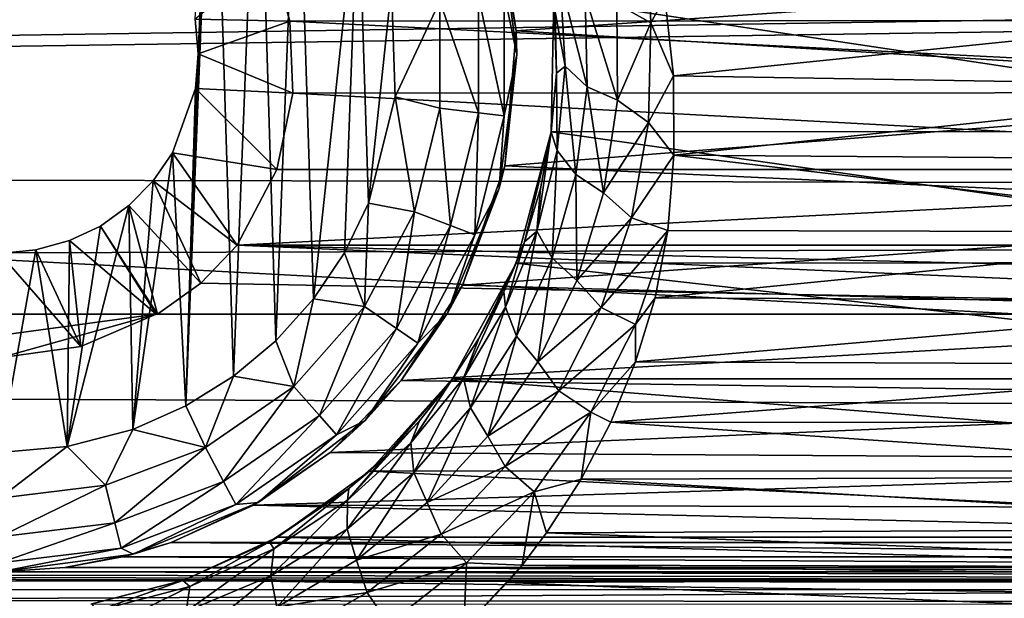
# Model space of a CAD drawing. Header units: metres. Extents: x -95 to 103, y -12 to 12.
# Tile 221 of 256: x -39.15 to -36.68, y -8.51 to -7.05. Entities that reach past the tile are written whole.
import ezdxf

# ---------------------------------------------------------------- set-up
doc = ezdxf.new("R2010")
doc.units = ezdxf.units.M
doc.layers.add('solid_P74500', color=7, linetype='CONTINUOUS')
doc.layers.add('solid_P74500_01', color=7, linetype='CONTINUOUS')

msp = doc.modelspace()

# ---------------------------------------------------------------- linework, layer by layer
at = {"layer": 'solid_P74500'}
for points in [[(-11.7, -9.123637, 0.5), (-88, -5.05, 0.5), (-88, -9.123637, 0.5)], [(-11.7, -9.123637, 0.5), (-12.2, -5.05, 0.5), (-88, -5.05, 0.5)], [(-19.663668, -5.295372, -1.8), (-19.442997, -5.406663, -1.8), (-85.675003, -7.792304, -1.8)], [(-24.196892, -5.444916, -1.8), (-19.663668, -5.295372, -1.8), (-85.675003, -7.792304, -1.8)], [(-24.663668, -5.295372, -1.8), (-24.442997, -5.406663, -1.8), (-85.675003, -7.792304, -1.8)], [(-29.196892, -5.444916, -1.8), (-24.663668, -5.295372, -1.8), (-85.675003, -7.792304, -1.8)], [(-29.663668, -5.295372, -1.8), (-29.442997, -5.406663, -1.8), (-85.675003, -7.792304, -1.8)], [(-34.196892, -5.444916, -1.8), (-29.663668, -5.295372, -1.8), (-85.675003, -7.792304, -1.8)], [(-34.663666, -5.295372, -1.8), (-34.442997, -5.406663, -1.8), (-85.675003, -7.792304, -1.8)], [(-39.196892, -5.444916, -1.8), (-34.663666, -5.295372, -1.8), (-85.675003, -7.792304, -1.8)], [(-19.442997, -5.406663, -1.8), (-19.196892, -5.444916, -1.8), (-85.675003, -7.792304, -1.8)], [(-24.442997, -5.406663, -1.8), (-24.196892, -5.444916, -1.8), (-85.675003, -7.792304, -1.8)], [(-29.442997, -5.406663, -1.8), (-29.196892, -5.444916, -1.8), (-85.675003, -7.792304, -1.8)], [(-34.442997, -5.406663, -1.8), (-34.196892, -5.444916, -1.8), (-85.675003, -7.792304, -1.8)], [(-16.783161, -6, -1.8), (-85.675003, -7.792304, -1.8), (-19.196892, -5.444916, -1.8)], [(92.5, -6.166949, 10.871941), (-94.018356, -5.654152, 11.148119), (-94.018356, -7.322209, 10.130905)], [(-16.74332, -6.246104, -1.8), (-85.675003, -7.792304, -1.8), (-16.783161, -6, -1.8)], [(92.5, -7.774915, 9.787399), (92.5, -6.166949, 10.871941), (-94.018356, -7.322209, 10.130905)], [(-16.74332, -6.246104, -1.8), (-16.630293, -6.464035, -1.8), (-85.675003, -7.792304, -1.8)], [(-38.663013, -6.296785, -11.8), (-38.731503, -8.022584, -11.8), (-38.700718, -7.137952, -11.8)], [(-38.663013, -6.296785, -11.8), (-38.611973, -7.948541, -11.8), (-38.731503, -8.022584, -11.8)], [(-38.663013, -6.296785, -11.8), (-38.700718, -7.137952, -11.8), (-38.708229, -7.050595, -11.8)], [(-38.663013, -6.296785, -11.8), (-38.550758, -6.379436, -11.8), (-38.611973, -7.948541, -11.8)], [(-38.550758, -6.379436, -11.8), (-38.505363, -7.859296, -11.8), (-38.611973, -7.948541, -11.8)], [(-38.550758, -6.379436, -11.8), (-38.451893, -6.47681, -11.8), (-38.505363, -7.859296, -11.8)], [(-16.630293, -6.464035, -1.8), (-16.456795, -6.635807, -1.8), (-85.675003, -7.792304, -1.8)], [(-38.451893, -6.47681, -11.8), (-38.411118, -7.75403, -11.8), (-38.505363, -7.859296, -11.8)], [(-38.451893, -6.47681, -11.8), (-38.298901, -6.706655, -11.8), (-38.411118, -7.75403, -11.8)], [(-16.456795, -6.635807, -1.8), (-16.239395, -6.74545, -1.8), (-85.675003, -7.792304, -1.8)], [(-38.298901, -6.706655, -11.8), (-38.333118, -7.638491, -11.8), (-38.411118, -7.75403, -11.8)], [(-38.298901, -6.706655, -11.8), (-38.272678, -7.51358, -11.8), (-38.333118, -7.638491, -11.8)], [(-38.298901, -6.706655, -11.8), (-38.214642, -6.969674, -11.8), (-38.272678, -7.51358, -11.8)], [(-16.239395, -6.74545, -1.8), (-15.996938, -6.783135, -1.8), (-85.675003, -7.792304, -1.8)], [(-35.47987, -6.912105, -7.087511), (-37.901661, -7.079847, -6.919954), (-37.958427, -6.754923, -7.237473)], [(-37.944298, -6.803535, -11.5), (-37.958427, -6.754923, -7.237473), (-37.901661, -7.079847, -6.919954)], [(-15.996938, -6.783135, -1.8), (-14.325, -7.792304, -1.8), (-85.675003, -7.792304, -1.8)], [(-37.944298, -6.803535, -11.5), (-37.901661, -7.079847, -6.919954), (-37.900002, -7.14, -11.5)], [(-37.944298, -6.803535, -11.5), (-37.900002, -7.14, -11.5), (-37.93206, -6.986044, -11.614588)], [(-37.649437, -7.01205, -10.315083), (-37.573818, -6.807538, -10.483674), (-37.563507, -7.059977, -10.311169)], [(-37.563507, -7.059977, -10.311169), (-37.573818, -6.807538, -10.483674), (-37.528347, -6.995755, -10.359026)], [(-38.708229, -7.050595, -11.8), (-38.470367, -7.055848, -5.089697), (-38.516212, -6.893729, -5.307212)], [(-38.516212, -6.893729, -5.307212), (-34.92926, -7.053593, -5.092822), (-34.88271, -6.891102, -5.310623)], [(-38.516212, -6.893729, -5.307212), (-38.470367, -7.055848, -5.089697), (-34.92926, -7.053593, -5.092822)], [(-35.47987, -6.912105, -7.087511), (-35.497097, -7.226824, -6.766446), (-37.901661, -7.079847, -6.919954)], [(-38.214642, -6.969674, -11.8), (-38.205719, -7.245715, -11.8), (-38.272678, -7.51358, -11.8)], [(-38.093323, -7.005625, -11.777164), (-38.205719, -7.245715, -11.8), (-38.214642, -6.969674, -11.8)], [(-37.7915, -6.951386, -10.188494), (-37.779133, -7.169089, -10.008069), (-37.804146, -7.032359, -9.98555)], [(-37.723186, -7.220601, -10.081889), (-37.779133, -7.169089, -10.008069), (-37.7915, -6.951386, -10.188494)], [(-37.72884, -6.991468, -10.263994), (-37.723186, -7.220601, -10.081889), (-37.7915, -6.951386, -10.188494)], [(-37.996624, -6.993884, -11.712049), (-37.996624, -7.286117, -11.712049), (-38.093323, -7.005625, -11.777164)], [(-37.93206, -6.986044, -11.614588), (-37.93206, -7.293956, -11.614588), (-37.996624, -6.993884, -11.712049)], [(-37.93206, -7.293956, -11.614588), (-37.996624, -7.286117, -11.712049), (-37.996624, -6.993884, -11.712049)], [(-37.900002, -7.14, -11.5), (-37.93206, -7.293956, -11.614588), (-37.93206, -6.986044, -11.614588)], [(-35.586445, -7.333337, -8.858452), (-35.592617, -6.99762, -9.125969), (-37.807259, -6.998838, -9.125035)], [(-37.72884, -6.991468, -10.263994), (-37.649437, -7.01205, -10.315083), (-37.647766, -7.254578, -10.131841)], [(-37.72884, -6.991468, -10.263994), (-37.647766, -7.254578, -10.131841), (-37.723186, -7.220601, -10.081889)], [(-37.563507, -7.059977, -10.311169), (-37.528347, -6.995755, -10.359026), (-37.506718, -7.193116, -10.222968)], [(-35.873528, -7.026005, -10.338532), (-37.506718, -7.193116, -10.222968), (-37.528347, -6.995755, -10.359026)], [(-38.093323, -7.005625, -11.777164), (-38.093323, -7.274375, -11.777164), (-38.205719, -7.245715, -11.8)], [(-37.996624, -7.286117, -11.712049), (-38.093323, -7.274375, -11.777164), (-38.093323, -7.005625, -11.777164)], [(-35.586445, -7.333337, -8.858452), (-37.807259, -6.998838, -9.125035), (-37.813648, -7.334234, -8.857709)], [(-37.800766, -7.186298, -9.850593), (-37.813648, -7.334234, -8.857709), (-37.807259, -6.998838, -9.125035)], [(-37.800766, -7.186298, -9.850593), (-37.807259, -6.998838, -9.125035), (-37.804146, -7.032359, -9.98555)], [(-37.647766, -7.254578, -10.131841), (-37.649437, -7.01205, -10.315083), (-37.563507, -7.059977, -10.311169)], [(-37.779133, -7.169089, -10.008069), (-37.800766, -7.186298, -9.850593), (-37.804146, -7.032359, -9.98555)], [(-35.873528, -7.026005, -10.338532), (-35.896179, -7.219656, -10.204243), (-37.506718, -7.193116, -10.222968)], [(-38.708229, -7.050595, -11.8), (-38.700718, -7.137952, -11.8), (-38.470367, -7.055848, -5.089697)], [(-38.700718, -7.137952, -11.8), (-38.462757, -7.236759, -4.829008), (-38.470367, -7.055848, -5.089697)], [(-38.470367, -7.055848, -5.089697), (-34.937401, -7.234941, -4.831732), (-34.92926, -7.053593, -5.092822)], [(-38.470367, -7.055848, -5.089697), (-38.462757, -7.236759, -4.829008), (-34.937401, -7.234941, -4.831732)], [(-37.647766, -7.254578, -10.131841), (-37.563507, -7.059977, -10.311169), (-37.569752, -7.310497, -10.129162)], [(-37.569752, -7.310497, -10.129162), (-37.563507, -7.059977, -10.311169), (-37.506718, -7.193116, -10.222968)], [(-35.497097, -7.226824, -6.766446), (-37.930645, -7.419484, -6.554484), (-37.901661, -7.079847, -6.919954)], [(-37.900002, -7.14, -11.5), (-37.901661, -7.079847, -6.919954), (-37.930645, -7.419484, -6.554484)], [(-38.731503, -8.022584, -11.8), (-38.707512, -7.225389, -11.8), (-38.700718, -7.137952, -11.8)], [(-38.700718, -7.137952, -11.8), (-38.707512, -7.225389, -11.8), (-38.462757, -7.236759, -4.829008)], [(-37.900002, -7.14, -11.5), (-37.930645, -7.419484, -6.554484), (-37.944298, -7.476465, -11.5)], [(-37.900002, -7.14, -11.5), (-37.944298, -7.476465, -11.5), (-37.93206, -7.293956, -11.614588)], [(-37.779133, -7.169089, -10.008069), (-37.799309, -7.380833, -9.821578), (-37.800766, -7.186298, -9.850593)], [(-37.751804, -7.441659, -9.894217), (-37.799309, -7.380833, -9.821578), (-37.779133, -7.169089, -10.008069)], [(-37.723186, -7.220601, -10.081889), (-37.751804, -7.441659, -9.894217), (-37.779133, -7.169089, -10.008069)], [(-37.813675, -7.335206, -9.716931), (-37.813648, -7.334234, -8.857709), (-37.800766, -7.186298, -9.850593)], [(-37.799309, -7.380833, -9.821578), (-37.813675, -7.335206, -9.716931), (-37.800766, -7.186298, -9.850593)], [(-37.569752, -7.310497, -10.129162), (-37.506718, -7.193116, -10.222968), (-37.505615, -7.392566, -10.079681)], [(-35.896179, -7.219656, -10.204243), (-37.505615, -7.392566, -10.079681), (-37.506718, -7.193116, -10.222968)], [(-37.723186, -7.220601, -10.081889), (-37.682377, -7.487505, -9.943369), (-37.751804, -7.441659, -9.894217)], [(-37.723186, -7.220601, -10.081889), (-37.647766, -7.254578, -10.131841), (-37.682377, -7.487505, -9.943369)], [(-35.896179, -7.219656, -10.204243), (-35.89814, -7.404456, -10.07095), (-37.505615, -7.392566, -10.079681)], [(-38.707512, -7.225389, -11.8), (-38.765335, -7.386765, -11.8), (-38.503441, -7.428859, -4.52792)], [(-38.731503, -8.022584, -11.8), (-38.765335, -7.386765, -11.8), (-38.707512, -7.225389, -11.8)], [(-38.707512, -7.225389, -11.8), (-38.503441, -7.428859, -4.52792), (-38.462757, -7.236759, -4.829008)], [(-38.462757, -7.236759, -4.829008), (-38.503441, -7.428859, -4.52792), (-34.896606, -7.428674, -4.528224)], [(-38.462757, -7.236759, -4.829008), (-34.896606, -7.428674, -4.528224), (-34.937401, -7.234941, -4.831732)], [(-38.157639, -7.535316, -11.777164), (-38.272678, -7.51358, -11.8), (-38.205719, -7.245715, -11.8)], [(-38.093323, -7.274375, -11.777164), (-38.157639, -7.535316, -11.777164), (-38.205719, -7.245715, -11.8)], [(-35.497097, -7.226824, -6.766446), (-35.438789, -7.534208, -6.422535), (-37.930645, -7.419484, -6.554484)], [(-37.682377, -7.487505, -9.943369), (-37.647766, -7.254578, -10.131841), (-37.569752, -7.310497, -10.129162)], [(-38.066559, -7.569858, -11.712049), (-38.157639, -7.535316, -11.777164), (-38.093323, -7.274375, -11.777164)], [(-37.996624, -7.286117, -11.712049), (-38.066559, -7.569858, -11.712049), (-38.093323, -7.274375, -11.777164)], [(-38.005745, -7.59292, -11.614588), (-38.066559, -7.569858, -11.712049), (-37.996624, -7.286117, -11.712049)], [(-37.93206, -7.293956, -11.614588), (-38.005745, -7.59292, -11.614588), (-37.996624, -7.286117, -11.712049)], [(-37.944298, -7.476465, -11.5), (-38.005745, -7.59292, -11.614588), (-37.93206, -7.293956, -11.614588)], [(-37.682377, -7.487505, -9.943369), (-37.569752, -7.310497, -10.129162), (-37.612492, -7.550188, -9.942719)], [(-37.612492, -7.550188, -9.942719), (-37.569752, -7.310497, -10.129162), (-37.505615, -7.392566, -10.079681)], [(92.5, -7.774915, 9.787399), (-94.018356, -7.322209, 10.130905), (-94.018356, -8.811388, 8.866197)], [(-35.498734, -7.66248, -8.575336), (-37.813648, -7.334234, -8.857709), (-37.901981, -7.664145, -8.573849)], [(-37.881287, -7.610103, -9.453986), (-37.901981, -7.664145, -8.573849), (-37.813648, -7.334234, -8.857709)], [(-37.881287, -7.610103, -9.453986), (-37.813648, -7.334234, -8.857709), (-37.841045, -7.476516, -9.58516)], [(-37.849625, -7.583471, -9.631876), (-37.841045, -7.476516, -9.58516), (-37.813675, -7.335206, -9.716931)], [(-37.799309, -7.380833, -9.821578), (-37.849625, -7.583471, -9.631876), (-37.813675, -7.335206, -9.716931)], [(-37.841045, -7.476516, -9.58516), (-37.813648, -7.334234, -8.857709), (-37.813675, -7.335206, -9.716931)], [(-35.498734, -7.66248, -8.575336), (-35.586445, -7.333337, -8.858452), (-37.813648, -7.334234, -8.857709)], [(-38.864315, -8.081974, -11.8), (-38.813557, -7.457164, -11.8), (-38.765335, -7.386765, -11.8)], [(-38.731503, -8.022584, -11.8), (-38.864315, -8.081974, -11.8), (-38.765335, -7.386765, -11.8)], [(-38.765335, -7.386765, -11.8), (-38.813557, -7.457164, -11.8), (-38.603058, -7.619055, -4.2)], [(-38.765335, -7.386765, -11.8), (-38.603058, -7.619055, -4.2), (-38.503441, -7.428859, -4.52792)], [(-37.811714, -7.65134, -9.703913), (-37.849625, -7.583471, -9.631876), (-37.799309, -7.380833, -9.821578)], [(-37.751804, -7.441659, -9.894217), (-37.811714, -7.65134, -9.703913), (-37.799309, -7.380833, -9.821578)], [(-37.612492, -7.550188, -9.942719), (-37.505615, -7.392566, -10.079681), (-37.52124, -7.581886, -9.938058)], [(-35.878616, -7.586365, -9.93464), (-37.52124, -7.581886, -9.938058), (-37.505615, -7.392566, -10.079681)], [(-35.89814, -7.404456, -10.07095), (-35.878616, -7.586365, -9.93464), (-37.505615, -7.392566, -10.079681)], [(-38.603058, -7.619055, -4.2), (-34.796944, -7.619055, -4.2), (-34.896606, -7.428674, -4.528224)], [(-38.503441, -7.428859, -4.52792), (-38.603058, -7.619055, -4.2), (-34.896606, -7.428674, -4.528224)], [(-35.438789, -7.534208, -6.422535), (-38.036324, -7.719775, -6.19799), (-37.930645, -7.419484, -6.554484)], [(-37.944298, -7.476465, -11.5), (-37.930645, -7.419484, -6.554484), (-38.036324, -7.719775, -6.19799)], [(-37.751804, -7.441659, -9.894217), (-37.749859, -7.707339, -9.752658), (-37.811714, -7.65134, -9.703913)], [(-37.751804, -7.441659, -9.894217), (-37.682377, -7.487505, -9.943369), (-37.749859, -7.707339, -9.752658)], [(-38.813557, -7.457164, -11.8), (-38.87468, -7.519121, -11.8), (-38.693855, -7.714148, -4.2)], [(-38.864315, -8.081974, -11.8), (-38.87468, -7.519121, -11.8), (-38.813557, -7.457164, -11.8)], [(-38.813557, -7.457164, -11.8), (-38.693855, -7.714148, -4.2), (-38.603058, -7.619055, -4.2)], [(-37.944298, -7.476465, -11.5), (-38.036324, -7.719775, -6.19799), (-38.074165, -7.79, -11.5)], [(-37.944298, -7.476465, -11.5), (-38.074165, -7.79, -11.5), (-38.005745, -7.59292, -11.614588)], [(-37.849625, -7.583471, -9.631876), (-37.881287, -7.610103, -9.453986), (-37.841045, -7.476516, -9.58516)], [(-37.749859, -7.707339, -9.752658), (-37.682377, -7.487505, -9.943369), (-37.612492, -7.550188, -9.942719)], [(-38.282532, -7.773282, -11.777164), (-38.333118, -7.638491, -11.8), (-38.272678, -7.51358, -11.8)], [(-38.157639, -7.535316, -11.777164), (-38.282532, -7.773282, -11.777164), (-38.272678, -7.51358, -11.8)], [(-39.029671, -8.125382, -11.8), (-38.946198, -7.570744, -11.8), (-38.87468, -7.519121, -11.8)], [(-38.864315, -8.081974, -11.8), (-39.029671, -8.125382, -11.8), (-38.87468, -7.519121, -11.8)], [(-38.87468, -7.519121, -11.8), (-38.946198, -7.570744, -11.8), (-38.80294, -7.792304, -4.2)], [(-38.87468, -7.519121, -11.8), (-38.80294, -7.792304, -4.2), (-38.693855, -7.714148, -4.2)], [(-38.202366, -7.828617, -11.712049), (-38.282532, -7.773282, -11.777164), (-38.157639, -7.535316, -11.777164)], [(-38.066559, -7.569858, -11.712049), (-38.202366, -7.828617, -11.712049), (-38.157639, -7.535316, -11.777164)], [(-35.438789, -7.534208, -6.422535), (-35.322247, -7.796174, -6.101778), (-38.036324, -7.719775, -6.19799)], [(-37.749859, -7.707339, -9.752658), (-37.612492, -7.550188, -9.942719), (-37.688335, -7.775744, -9.754708)], [(-37.688335, -7.775744, -9.754708), (-37.612492, -7.550188, -9.942719), (-37.52124, -7.581886, -9.938058)], [(-39.029671, -8.125382, -11.8), (-39.023689, -7.607516, -11.8), (-38.946198, -7.570744, -11.8)], [(-38.946198, -7.570744, -11.8), (-39.023689, -7.607516, -11.8), (-38.806301, -7.792304, -4.3)], [(-38.946198, -7.570744, -11.8), (-38.806301, -7.792304, -4.3), (-38.80294, -7.792304, -4.2)], [(-38.148842, -7.865563, -11.614588), (-38.202366, -7.828617, -11.712049), (-38.066559, -7.569858, -11.712049)], [(-38.005745, -7.59292, -11.614588), (-38.148842, -7.865563, -11.614588), (-38.066559, -7.569858, -11.712049)], [(-37.849625, -7.583471, -9.631876), (-37.928406, -7.774872, -9.441754), (-37.881287, -7.610103, -9.453986)], [(-37.900726, -7.847462, -9.513848), (-37.928406, -7.774872, -9.441754), (-37.849625, -7.583471, -9.631876)], [(-37.811714, -7.65134, -9.703913), (-37.900726, -7.847462, -9.513848), (-37.849625, -7.583471, -9.631876)], [(-37.688335, -7.775744, -9.754708), (-37.52124, -7.581886, -9.938058), (-37.601967, -7.818579, -9.751169)], [(-37.601967, -7.818579, -9.751169), (-37.52124, -7.581886, -9.938058), (-37.55304, -7.75146, -9.806369)], [(-35.878616, -7.586365, -9.93464), (-37.55304, -7.75146, -9.806369), (-37.52124, -7.581886, -9.938058)], [(-35.878616, -7.586365, -9.93464), (-35.842899, -7.76013, -9.799509), (-37.55304, -7.75146, -9.806369)], [(-38.99567, -7.873975, -4.3), (-39.023689, -7.607516, -11.8), (-39.108173, -7.630482, -11.8)], [(-39.029671, -8.125382, -11.8), (-39.108173, -7.630482, -11.8), (-39.023689, -7.607516, -11.8)], [(-38.99567, -7.873975, -4.3), (-38.806301, -7.792304, -4.3), (-39.023689, -7.607516, -11.8)], [(-38.074165, -7.79, -11.5), (-38.148842, -7.865563, -11.614588), (-38.005745, -7.59292, -11.614588)], [(-37.933128, -7.735852, -9.327235), (-37.901981, -7.664145, -8.573849), (-37.881287, -7.610103, -9.453986)], [(-37.928406, -7.774872, -9.441754), (-37.933128, -7.735852, -9.327235), (-37.881287, -7.610103, -9.453986)], [(-38.99567, -7.873975, -4.3), (-39.108173, -7.630482, -11.8), (-39.200001, -7.64, -11.8)], [(-39.200001, -8.14, -11.8), (-39.200001, -7.64, -11.8), (-39.108173, -7.630482, -11.8)], [(-39.029671, -8.125382, -11.8), (-39.200001, -8.14, -11.8), (-39.108173, -7.630482, -11.8)], [(-38.99567, -7.873975, -4.3), (-39.200001, -7.64, -11.8), (-39.200001, -7.901906, -4.3)], [(-38.693855, -7.714148, -4.2), (-34.597057, -7.792304, -4.2), (-38.603058, -7.619055, -4.2)], [(-34.706146, -7.714148, -4.2), (-38.603058, -7.619055, -4.2), (-34.597057, -7.792304, -4.2)], [(-34.706146, -7.714148, -4.2), (-34.796944, -7.619055, -4.2), (-38.603058, -7.619055, -4.2)], [(-38.282532, -7.773282, -11.777164), (-38.411118, -7.75403, -11.8), (-38.333118, -7.638491, -11.8)], [(-35.338627, -7.95457, -8.305107), (-37.901981, -7.664145, -8.573849), (-38.061813, -7.955187, -8.304517)], [(-37.995277, -7.853193, -9.206408), (-38.061813, -7.955187, -8.304517), (-37.901981, -7.664145, -8.573849)], [(-37.995277, -7.853193, -9.206408), (-37.901981, -7.664145, -8.573849), (-37.933128, -7.735852, -9.327235)], [(-35.338627, -7.95457, -8.305107), (-35.498734, -7.66248, -8.575336), (-37.901981, -7.664145, -8.573849)], [(-37.811714, -7.65134, -9.703913), (-37.847649, -7.911808, -9.562632), (-37.900726, -7.847462, -9.513848)], [(-37.811714, -7.65134, -9.703913), (-37.749859, -7.707339, -9.752658), (-37.847649, -7.911808, -9.562632)], [(-38.693855, -7.714148, -4.2), (-38.80294, -7.792304, -4.2), (-34.597057, -7.792304, -4.2)], [(-37.847649, -7.911808, -9.562632), (-37.749859, -7.707339, -9.752658), (-37.688335, -7.775744, -9.754708)], [(-35.322247, -7.796174, -6.101778), (-38.190536, -7.959395, -5.887106), (-38.036324, -7.719775, -6.19799)], [(-38.074165, -7.79, -11.5), (-38.036324, -7.719775, -6.19799), (-38.190536, -7.959395, -5.887106)], [(-38.034237, -7.95298, -9.254184), (-37.995277, -7.853193, -9.206408), (-37.933128, -7.735852, -9.327235)], [(-37.928406, -7.774872, -9.441754), (-38.034237, -7.95298, -9.254184), (-37.933128, -7.735852, -9.327235)], [(-38.460747, -7.974443, -11.777164), (-38.505363, -7.859296, -11.8), (-38.411118, -7.75403, -11.8)], [(-38.282532, -7.773282, -11.777164), (-38.460747, -7.974443, -11.777164), (-38.411118, -7.75403, -11.8)], [(-35.842899, -7.76013, -9.799509), (-37.602085, -7.912514, -9.676887), (-37.55304, -7.75146, -9.806369)], [(-37.601967, -7.818579, -9.751169), (-37.55304, -7.75146, -9.806369), (-37.602085, -7.912514, -9.676887)], [(-35.842899, -7.76013, -9.799509), (-35.79591, -7.919369, -9.671277), (-37.602085, -7.912514, -9.676887)], [(92.5, -9.19602, 8.466393), (92.5, -7.774915, 9.787399), (-94.018356, -8.811388, 8.866197)], [(-38.396152, -8.047357, -11.712049), (-38.460747, -7.974443, -11.777164), (-38.282532, -7.773282, -11.777164)], [(-38.202366, -7.828617, -11.712049), (-38.396152, -8.047357, -11.712049), (-38.282532, -7.773282, -11.777164)], [(-38.074165, -7.79, -11.5), (-38.190536, -7.959395, -5.887106), (-38.280762, -8.059238, -11.5)], [(-38.074165, -7.79, -11.5), (-38.280762, -8.059238, -11.5), (-38.148842, -7.865563, -11.614588)], [(-38.016907, -8.027936, -9.32708), (-38.034237, -7.95298, -9.254184), (-37.928406, -7.774872, -9.441754)], [(-37.900726, -7.847462, -9.513848), (-38.016907, -8.027936, -9.32708), (-37.928406, -7.774872, -9.441754)], [(-37.847649, -7.911808, -9.562632), (-37.688335, -7.775744, -9.754708), (-37.794666, -7.984962, -9.567945)], [(-37.794666, -7.984962, -9.567945), (-37.688335, -7.775744, -9.754708), (-37.601967, -7.818579, -9.751169)], [(-85.675003, -7.792304, -4.2), (-14.325, -7.792304, -1.8), (-84.597061, -7.792304, -4.2)], [(-85.675003, -7.792304, -4.2), (-85.675003, -7.792304, -1.8), (-14.325, -7.792304, -1.8)], [(-14.325, -7.792304, -1.8), (-83.80294, -7.792304, -4.2), (-84.597061, -7.792304, -4.2)], [(-79.597061, -7.792304, -4.2), (-83.80294, -7.792304, -4.2), (-14.325, -7.792304, -1.8)], [(-78.80294, -7.792304, -4.2), (-79.597061, -7.792304, -4.2), (-14.325, -7.792304, -1.8)], [(-74.597061, -7.792304, -4.2), (-78.80294, -7.792304, -4.2), (-14.325, -7.792304, -1.8)], [(-73.80294, -7.792304, -4.2), (-74.597061, -7.792304, -4.2), (-14.325, -7.792304, -1.8)], [(-69.597061, -7.792304, -4.2), (-73.80294, -7.792304, -4.2), (-14.325, -7.792304, -1.8)], [(-68.80294, -7.792304, -4.2), (-69.597061, -7.792304, -4.2), (-14.325, -7.792304, -1.8)], [(-64.597061, -7.792304, -4.2), (-68.80294, -7.792304, -4.2), (-14.325, -7.792304, -1.8)], [(-63.80294, -7.792304, -4.2), (-64.597061, -7.792304, -4.2), (-14.325, -7.792304, -1.8)], [(-59.597057, -7.792304, -4.2), (-63.80294, -7.792304, -4.2), (-14.325, -7.792304, -1.8)], [(-58.80294, -7.792304, -4.2), (-59.597057, -7.792304, -4.2), (-14.325, -7.792304, -1.8)], [(-54.597057, -7.792304, -4.2), (-58.80294, -7.792304, -4.2), (-14.325, -7.792304, -1.8)], [(-53.80294, -7.792304, -4.2), (-54.597057, -7.792304, -4.2), (-14.325, -7.792304, -1.8)], [(-49.597057, -7.792304, -4.2), (-53.80294, -7.792304, -4.2), (-14.325, -7.792304, -1.8)], [(-48.80294, -7.792304, -4.2), (-49.597057, -7.792304, -4.2), (-14.325, -7.792304, -1.8)], [(-44.597057, -7.792304, -4.2), (-48.80294, -7.792304, -4.2), (-14.325, -7.792304, -1.8)], [(-43.80294, -7.792304, -4.2), (-44.597057, -7.792304, -4.2), (-14.325, -7.792304, -1.8)], [(-39.597057, -7.792304, -4.2), (-43.80294, -7.792304, -4.2), (-14.325, -7.792304, -1.8)], [(-38.80294, -7.792304, -4.2), (-39.597057, -7.792304, -4.2), (-14.325, -7.792304, -1.8)], [(-38.80294, -7.792304, -4.2), (-39.5937, -7.792304, -4.3), (-39.597057, -7.792304, -4.2)], [(-38.80294, -7.792304, -4.2), (-38.806301, -7.792304, -4.3), (-39.5937, -7.792304, -4.3)], [(-39.404331, -7.873975, -4.3), (-39.5937, -7.792304, -4.3), (-38.806301, -7.792304, -4.3)], [(-39.404331, -7.873975, -4.3), (-38.806301, -7.792304, -4.3), (-39.200001, -7.901906, -4.3)], [(-38.99567, -7.873975, -4.3), (-39.200001, -7.901906, -4.3), (-38.806301, -7.792304, -4.3)], [(-34.597057, -7.792304, -4.2), (-38.80294, -7.792304, -4.2), (-14.325, -7.792304, -1.8)], [(-35.322247, -7.796174, -6.101778), (-35.171841, -8.003438, -5.827114), (-38.190536, -7.959395, -5.887106)], [(-38.353024, -8.096038, -11.614588), (-38.396152, -8.047357, -11.712049), (-38.202366, -7.828617, -11.712049)], [(-38.148842, -7.865563, -11.614588), (-38.353024, -8.096038, -11.614588), (-38.202366, -7.828617, -11.712049)], [(-37.794666, -7.984962, -9.567945), (-37.601967, -7.818579, -9.751169), (-37.714481, -8.038312, -9.565677)], [(-37.714481, -8.038312, -9.565677), (-37.601967, -7.818579, -9.751169), (-37.602085, -7.912514, -9.676887)], [(-38.460747, -7.974443, -11.777164), (-38.611973, -7.948541, -11.8), (-38.505363, -7.859296, -11.8)], [(-38.066139, -7.961195, -9.089931), (-38.061813, -7.955187, -8.304517), (-37.995277, -7.853193, -9.206408)], [(-38.034237, -7.95298, -9.254184), (-38.066139, -7.961195, -9.089931), (-37.995277, -7.853193, -9.206408)], [(-37.900726, -7.847462, -9.513848), (-37.973431, -8.098743, -9.376405), (-38.016907, -8.027936, -9.32708)], [(-37.900726, -7.847462, -9.513848), (-37.847649, -7.911808, -9.562632), (-37.973431, -8.098743, -9.376405)], [(-38.280762, -8.059238, -11.5), (-38.353024, -8.096038, -11.614588), (-38.148842, -7.865563, -11.614588)], [(-37.973431, -8.098743, -9.376405), (-37.847649, -7.911808, -9.562632), (-37.794666, -7.984962, -9.567945)], [(-37.714481, -8.038312, -9.565677), (-37.602085, -7.912514, -9.676887), (-37.664406, -8.064126, -9.550909)], [(-35.79591, -7.919369, -9.671277), (-37.664406, -8.064126, -9.550909), (-37.602085, -7.912514, -9.676887)], [(-35.79591, -7.919369, -9.671277), (-35.7356, -8.065351, -9.549876), (-37.664406, -8.064126, -9.550909)], [(-38.681923, -8.12711, -11.777164), (-38.731503, -8.022584, -11.8), (-38.611973, -7.948541, -11.8)], [(-38.460747, -7.974443, -11.777164), (-38.681923, -8.12711, -11.777164), (-38.611973, -7.948541, -11.8)], [(-35.171841, -8.003438, -5.827114), (-38.368832, -8.13967, -5.635226), (-38.190536, -7.959395, -5.887106)], [(-38.280762, -8.059238, -11.5), (-38.190536, -7.959395, -5.887106), (-38.368832, -8.13967, -5.635226)], [(-35.130775, -8.185938, -8.077154), (-38.061813, -7.955187, -8.304517), (-38.269951, -8.186581, -8.076503)], [(-38.23082, -8.15029, -8.879544), (-38.269951, -8.186581, -8.076503), (-38.061813, -7.955187, -8.304517)], [(-38.23082, -8.15029, -8.879544), (-38.061813, -7.955187, -8.304517), (-38.14492, -8.060223, -8.980371)], [(-38.034237, -7.95298, -9.254184), (-38.166611, -8.11551, -9.07308), (-38.066139, -7.961195, -9.089931)], [(-38.159126, -8.190466, -9.147635), (-38.166611, -8.11551, -9.07308), (-38.034237, -7.95298, -9.254184)], [(-38.166611, -8.11551, -9.07308), (-38.14492, -8.060223, -8.980371), (-38.066139, -7.961195, -9.089931)], [(-38.016907, -8.027936, -9.32708), (-38.159126, -8.190466, -9.147635), (-38.034237, -7.95298, -9.254184)], [(-38.14492, -8.060223, -8.980371), (-38.061813, -7.955187, -8.304517), (-38.066139, -7.961195, -9.089931)], [(-35.130775, -8.185938, -8.077154), (-35.338627, -7.95457, -8.305107), (-38.061813, -7.955187, -8.304517)], [(-38.636654, -8.213364, -11.712049), (-38.681923, -8.12711, -11.777164), (-38.460747, -7.974443, -11.777164)], [(-38.396152, -8.047357, -11.712049), (-38.636654, -8.213364, -11.712049), (-38.460747, -7.974443, -11.777164)], [(-37.973431, -8.098743, -9.376405), (-37.794666, -7.984962, -9.567945), (-37.929131, -8.175657, -9.385506)], [(-37.929131, -8.175657, -9.385506), (-37.794666, -7.984962, -9.567945), (-37.714481, -8.038312, -9.565677)], [(-35.171841, -8.003438, -5.827114), (-35.004208, -8.161397, -5.603642), (-38.368832, -8.13967, -5.635226)], [(-38.681923, -8.12711, -11.777164), (-38.864315, -8.081974, -11.8), (-38.731503, -8.022584, -11.8)], [(-38.016907, -8.027936, -9.32708), (-38.125652, -8.26578, -9.198084), (-38.159126, -8.190466, -9.147635)], [(-38.016907, -8.027936, -9.32708), (-37.973431, -8.098743, -9.376405), (-38.125652, -8.26578, -9.198084)], [(-38.60643, -8.270952, -11.614588), (-38.636654, -8.213364, -11.712049), (-38.396152, -8.047357, -11.712049)], [(-38.353024, -8.096038, -11.614588), (-38.60643, -8.270952, -11.614588), (-38.396152, -8.047357, -11.712049)], [(-38.280762, -8.059238, -11.5), (-38.368832, -8.13967, -5.635226), (-38.549999, -8.265833, -11.5)], [(-38.280762, -8.059238, -11.5), (-38.549999, -8.265833, -11.5), (-38.353024, -8.096038, -11.614588)], [(-38.325356, -8.259859, -8.903111), (-38.23082, -8.15029, -8.879544), (-38.14492, -8.060223, -8.980371)], [(-38.166611, -8.11551, -9.07308), (-38.325356, -8.259859, -8.903111), (-38.14492, -8.060223, -8.980371)], [(-37.929131, -8.175657, -9.385506), (-37.714481, -8.038312, -9.565677), (-37.856457, -8.238772, -9.384663)], [(-37.856457, -8.238772, -9.384663), (-37.714481, -8.038312, -9.565677), (-37.738468, -8.207427, -9.428051)], [(-37.714481, -8.038312, -9.565677), (-37.664406, -8.064126, -9.550909), (-37.738468, -8.207427, -9.428051)], [(-38.933208, -8.222411, -11.777164), (-39.029671, -8.125382, -11.8), (-38.864315, -8.081974, -11.8)], [(-38.681923, -8.12711, -11.777164), (-38.933208, -8.222411, -11.777164), (-38.864315, -8.081974, -11.8)], [(-35.663025, -8.201603, -9.433118), (-37.738468, -8.207427, -9.428051), (-37.664406, -8.064126, -9.550909)], [(-35.7356, -8.065351, -9.549876), (-35.663025, -8.201603, -9.433118), (-37.664406, -8.064126, -9.550909)], [(-38.549999, -8.265833, -11.5), (-38.60643, -8.270952, -11.614588), (-38.353024, -8.096038, -11.614588)], [(-38.125652, -8.26578, -9.198084), (-37.973431, -8.098743, -9.376405), (-37.929131, -8.175657, -9.385506)], [(-39.200001, -8.254805, -11.777164), (-39.200001, -8.14, -11.8), (-39.029671, -8.125382, -11.8)], [(-38.933208, -8.222411, -11.777164), (-39.200001, -8.254805, -11.777164), (-39.029671, -8.125382, -11.8)], [(-38.909897, -8.316991, -11.712049), (-38.933208, -8.222411, -11.777164), (-38.681923, -8.12711, -11.777164)], [(-38.636654, -8.213364, -11.712049), (-38.909897, -8.316991, -11.712049), (-38.681923, -8.12711, -11.777164)], [(-38.326454, -8.332482, -8.980294), (-38.325356, -8.259859, -8.903111), (-38.166611, -8.11551, -9.07308)], [(-38.159126, -8.190466, -9.147635), (-38.326454, -8.332482, -8.980294), (-38.166611, -8.11551, -9.07308)], [(-35.004208, -8.161397, -5.603642), (-38.56179, -8.272575, -5.438244), (-38.368832, -8.13967, -5.635226)], [(-38.549999, -8.265833, -11.5), (-38.368832, -8.13967, -5.635226), (-38.56179, -8.272575, -5.438244)], [(-38.325356, -8.259859, -8.903111), (-38.322205, -8.230631, -8.786088), (-38.23082, -8.15029, -8.879544)], [(-38.322205, -8.230631, -8.786088), (-38.269951, -8.186581, -8.076503), (-38.23082, -8.15029, -8.879544)], [(-35.004208, -8.161397, -5.603642), (-34.824001, -8.280449, -5.426179), (-38.56179, -8.272575, -5.438244)], [(-38.125652, -8.26578, -9.198084), (-37.929131, -8.175657, -9.385506), (-38.090096, -8.345455, -9.211429)], [(-38.090096, -8.345455, -9.211429), (-37.929131, -8.175657, -9.385506), (-37.856457, -8.238772, -9.384663)], [(-34.90012, -8.352461, -7.904833), (-38.269951, -8.186581, -8.076503), (-38.500992, -8.353099, -7.904159)], [(-38.322205, -8.230631, -8.786088), (-38.500992, -8.353099, -7.904159), (-38.269951, -8.186581, -8.076503)], [(-38.159126, -8.190466, -9.147635), (-38.302914, -8.410296, -9.032521), (-38.326454, -8.332482, -8.980294)], [(-38.159126, -8.190466, -9.147635), (-38.125652, -8.26578, -9.198084), (-38.302914, -8.410296, -9.032521)], [(-34.90012, -8.352461, -7.904833), (-35.130775, -8.185938, -8.077154), (-38.269951, -8.186581, -8.076503)], [(-37.856457, -8.238772, -9.384663), (-37.738468, -8.207427, -9.428051), (-37.825809, -8.342334, -9.308892)], [(-35.579594, -8.331425, -9.318657), (-37.825809, -8.342334, -9.308892), (-37.738468, -8.207427, -9.428051)], [(-35.663025, -8.201603, -9.433118), (-35.579594, -8.331425, -9.318657), (-37.738468, -8.207427, -9.428051)], [(-39.200001, -8.352216, -11.712049), (-39.200001, -8.254805, -11.777164), (-38.933208, -8.222411, -11.777164)], [(-38.909897, -8.316991, -11.712049), (-39.200001, -8.352216, -11.712049), (-38.933208, -8.222411, -11.777164)], [(-38.894333, -8.380139, -11.614588), (-38.909897, -8.316991, -11.712049), (-38.636654, -8.213364, -11.712049)], [(-38.60643, -8.270952, -11.614588), (-38.894333, -8.380139, -11.614588), (-38.636654, -8.213364, -11.712049)], [(-38.521461, -8.364575, -8.626894), (-38.500992, -8.353099, -7.904159), (-38.322205, -8.230631, -8.786088)], [(-38.510536, -8.382083, -8.7515), (-38.521461, -8.364575, -8.626894), (-38.322205, -8.230631, -8.786088)], [(-38.325356, -8.259859, -8.903111), (-38.510536, -8.382083, -8.7515), (-38.322205, -8.230631, -8.786088)], [(-38.517776, -8.450272, -8.832313), (-38.510536, -8.382083, -8.7515), (-38.325356, -8.259859, -8.903111)], [(-38.326454, -8.332482, -8.980294), (-38.517776, -8.450272, -8.832313), (-38.325356, -8.259859, -8.903111)], [(-38.090096, -8.345455, -9.211429), (-37.856457, -8.238772, -9.384663), (-38.026283, -8.417474, -9.212129)], [(-38.026283, -8.417474, -9.212129), (-37.856457, -8.238772, -9.384663), (-37.887218, -8.422953, -9.236009)], [(-37.856457, -8.238772, -9.384663), (-37.825809, -8.342334, -9.308892), (-37.887218, -8.422953, -9.236009)], [(-38.863537, -8.395703, -11.5), (-38.894333, -8.380139, -11.614588), (-38.60643, -8.270952, -11.614588)], [(-38.549999, -8.265833, -11.5), (-38.768238, -8.366207, -5.293069), (-38.863537, -8.395703, -11.5)], [(-38.549999, -8.265833, -11.5), (-38.863537, -8.395703, -11.5), (-38.60643, -8.270952, -11.614588)], [(-38.549999, -8.265833, -11.5), (-38.56179, -8.272575, -5.438244), (-38.768238, -8.366207, -5.293069)], [(-38.56179, -8.272575, -5.438244), (-34.63176, -8.366207, -5.293069), (-38.768238, -8.366207, -5.293069)], [(-34.824001, -8.280449, -5.426179), (-34.63176, -8.366207, -5.293069), (-38.56179, -8.272575, -5.438244)], [(-38.302914, -8.410296, -9.032521), (-38.125652, -8.26578, -9.198084), (-38.090096, -8.345455, -9.211429)], [(-39.200001, -8.417253, -11.614588), (-39.200001, -8.352216, -11.712049), (-38.909897, -8.316991, -11.712049)], [(-38.894333, -8.380139, -11.614588), (-39.200001, -8.417253, -11.614588), (-38.909897, -8.316991, -11.712049)], [(-38.326454, -8.332482, -8.980294), (-38.503326, -8.528619, -8.886995), (-38.517776, -8.450272, -8.832313)], [(-38.326454, -8.332482, -8.980294), (-38.302914, -8.410296, -9.032521), (-38.503326, -8.528619, -8.886995)], [(-35.579594, -8.331425, -9.318657), (-35.505951, -8.428061, -9.231348), (-37.825809, -8.342334, -9.308892)], [(-34.664738, -8.460627, -7.788954), (-38.500992, -8.353099, -7.904159), (-38.736813, -8.461158, -7.788376)], [(-38.521461, -8.364575, -8.626894), (-38.736813, -8.461158, -7.788376), (-38.500992, -8.353099, -7.904159)], [(-34.664738, -8.460627, -7.788954), (-34.90012, -8.352461, -7.904833), (-38.500992, -8.353099, -7.904159)], [(-38.302914, -8.410296, -9.032521), (-38.090096, -8.345455, -9.211429), (-38.275974, -8.491699, -9.050499)], [(-38.275974, -8.491699, -9.050499), (-38.090096, -8.345455, -9.211429), (-38.026283, -8.417474, -9.212129)], [(-35.505951, -8.428061, -9.231348), (-37.887218, -8.422953, -9.236009), (-37.825809, -8.342334, -9.308892)], [(-39.200001, -8.44, -11.5), (-39.200001, -8.417253, -11.614588), (-38.894333, -8.380139, -11.614588)], [(-38.863537, -8.395703, -11.5), (-39.200001, -8.44, -11.5), (-38.894333, -8.380139, -11.614588)], [(-38.890484, -8.402635, -5.250264), (-38.768238, -8.366207, -5.293069), (-34.510967, -8.402259, -5.250598)], [(-38.863537, -8.395703, -11.5), (-38.768238, -8.366207, -5.293069), (-38.890484, -8.402635, -5.250264)], [(-38.768238, -8.366207, -5.293069), (-34.63176, -8.366207, -5.293069), (-34.510967, -8.402259, -5.250598)], [(-38.739166, -8.461981, -8.506459), (-38.736813, -8.461158, -7.788376), (-38.521461, -8.364575, -8.626894)], [(-38.721363, -8.477179, -8.627659), (-38.739166, -8.461981, -8.506459), (-38.521461, -8.364575, -8.626894)], [(-38.730938, -8.539538, -8.712818), (-38.721363, -8.477179, -8.627659), (-38.510536, -8.382083, -8.7515)], [(-38.517776, -8.450272, -8.832313), (-38.730938, -8.539538, -8.712818), (-38.510536, -8.382083, -8.7515)], [(-38.510536, -8.382083, -8.7515), (-38.721363, -8.477179, -8.627659), (-38.521461, -8.364575, -8.626894)], [(-38.863537, -8.395703, -11.5), (-39.035107, -8.429509, -5.230221), (-39.200001, -8.44, -5.224123)], [(-38.863537, -8.395703, -11.5), (-39.200001, -8.44, -5.224123), (-39.200001, -8.44, -11.5)], [(-38.863537, -8.395703, -11.5), (-38.890484, -8.402635, -5.250264), (-39.035107, -8.429509, -5.230221)], [(-39.035107, -8.429509, -5.230221), (-38.890484, -8.402635, -5.250264), (-34.3671, -8.429217, -5.230403)], [(-38.890484, -8.402635, -5.250264), (-34.510967, -8.402259, -5.250598), (-34.3671, -8.429217, -5.230403)], [(-39.200001, -8.44, -5.224123), (-39.035107, -8.429509, -5.230221), (-34.200001, -8.44, -5.224123)], [(-39.035107, -8.429509, -5.230221), (-34.3671, -8.429217, -5.230403), (-34.200001, -8.44, -5.224123)], [(-38.503326, -8.528619, -8.886995), (-38.302914, -8.410296, -9.032521), (-38.275974, -8.491699, -9.050499)], [(-38.275974, -8.491699, -9.050499), (-38.026283, -8.417474, -9.212129), (-38.222382, -8.571613, -9.05283)], [(-38.222382, -8.571613, -9.05283), (-38.026283, -8.417474, -9.212129), (-38.033504, -8.581623, -9.08877)], [(-38.026283, -8.417474, -9.212129), (-37.887218, -8.422953, -9.236009), (-38.033504, -8.581623, -9.08877)], [(-38.033504, -8.581623, -9.08877), (-37.887218, -8.422953, -9.236009), (-37.924213, -8.467185, -9.195476)], [(-35.481388, -8.457617, -9.204277), (-37.924213, -8.467185, -9.195476), (-37.887218, -8.422953, -9.236009)], [(-35.505951, -8.428061, -9.231348), (-35.481388, -8.457617, -9.204277), (-37.887218, -8.422953, -9.236009)], [(-13, -8.49261, -5.204592), (-87, -8.469423, -5.211133), (-59.200001, -8.44, -5.224123)], [(-13, -8.49261, -5.204592), (-59.200001, -8.44, -5.224123), (-54.200001, -8.44, -5.224123)], [(-13, -8.49261, -5.204592), (-54.200001, -8.44, -5.224123), (-49.200001, -8.44, -5.224123)], [(-13, -8.49261, -5.204592), (-49.200001, -8.44, -5.224123), (-44.200001, -8.44, -5.224123)], [(-13, -8.49261, -5.204592), (-44.200001, -8.44, -5.224123), (-39.200001, -8.44, -5.224123)], [(-13, -8.49261, -5.204592), (-39.200001, -8.44, -5.224123), (-34.200001, -8.44, -5.224123)], [(-38.517776, -8.450272, -8.832313), (-38.723835, -8.616768, -8.770442), (-38.730938, -8.539538, -8.712818)], [(-38.517776, -8.450272, -8.832313), (-38.503326, -8.528619, -8.886995), (-38.723835, -8.616768, -8.770442)], [(-35.481388, -8.457617, -9.204277), (-35.375607, -8.57342, -9.096509), (-37.924213, -8.467185, -9.195476)], [(-87, -8.469423, -5.211133), (-13.004552, -8.535221, -5.2), (-87, -8.535221, -5.2)], [(-87, -8.469423, -5.211133), (-13, -8.49261, -5.204592), (-13.004552, -8.535221, -5.2)], [(-34.43079, -8.520817, -7.723062), (-38.736813, -8.461158, -7.788376), (-38.970142, -8.520978, -7.722884)], [(-38.967621, -8.520579, -8.433331), (-38.970142, -8.520978, -7.722884), (-38.736813, -8.461158, -7.788376)], [(-38.967621, -8.520579, -8.433331), (-38.736813, -8.461158, -7.788376), (-38.739166, -8.461981, -8.506459)], [(-38.954025, -8.53842, -8.544811), (-38.967621, -8.520579, -8.433331), (-38.739166, -8.461981, -8.506459)], [(-38.960819, -8.595482, -8.63387), (-38.954025, -8.53842, -8.544811), (-38.721363, -8.477179, -8.627659)], [(-38.730938, -8.539538, -8.712818), (-38.960819, -8.595482, -8.63387), (-38.721363, -8.477179, -8.627659)], [(-38.721363, -8.477179, -8.627659), (-38.954025, -8.53842, -8.544811), (-38.739166, -8.461981, -8.506459)], [(-34.43079, -8.520817, -7.723062), (-34.664738, -8.460627, -7.788954), (-38.736813, -8.461158, -7.788376)], [(-35.375607, -8.57342, -9.096509), (-38.033504, -8.581623, -9.08877), (-37.924213, -8.467185, -9.195476)], [(-38.503326, -8.528619, -8.886995), (-38.275974, -8.491699, -9.050499), (-38.484585, -8.610715, -8.909824)], [(-38.484585, -8.610715, -8.909824), (-38.275974, -8.491699, -9.050499), (-38.222382, -8.571613, -9.05283)]]:
    msp.add_3dface(points, dxfattribs=at)
at = {"layer": 'solid_P74500_01'}
for points in [[(-92.5, -6.466096, 9.50981), (92.5, -5.822828, 9.916285), (92.5, -7.269713, 8.910396)], [(-92.5, -7.786848, 8.461917), (-92.5, -6.466096, 9.50981), (92.5, -7.269713, 8.910396)], [(-92.5, -7.786848, 8.461917), (92.5, -7.269713, 8.910396), (92.5, -8.547155, 7.693748)], [(-92.5, -8.938029, 7.235831), (-92.5, -7.786848, 8.461917), (92.5, -8.547155, 7.693748)], [(-92.5, -8.938029, -7.235831), (92.5, -9.175047, -6.932167), (92.5, -8.011712, -8.249903)], [(-19.200001, -8.54, -7.701844), (-92.5, -8.938029, -7.235831), (92.5, -8.011712, -8.249903)]]:
    msp.add_3dface(points, dxfattribs=at)

doc.saveas('drawing.dxf')
